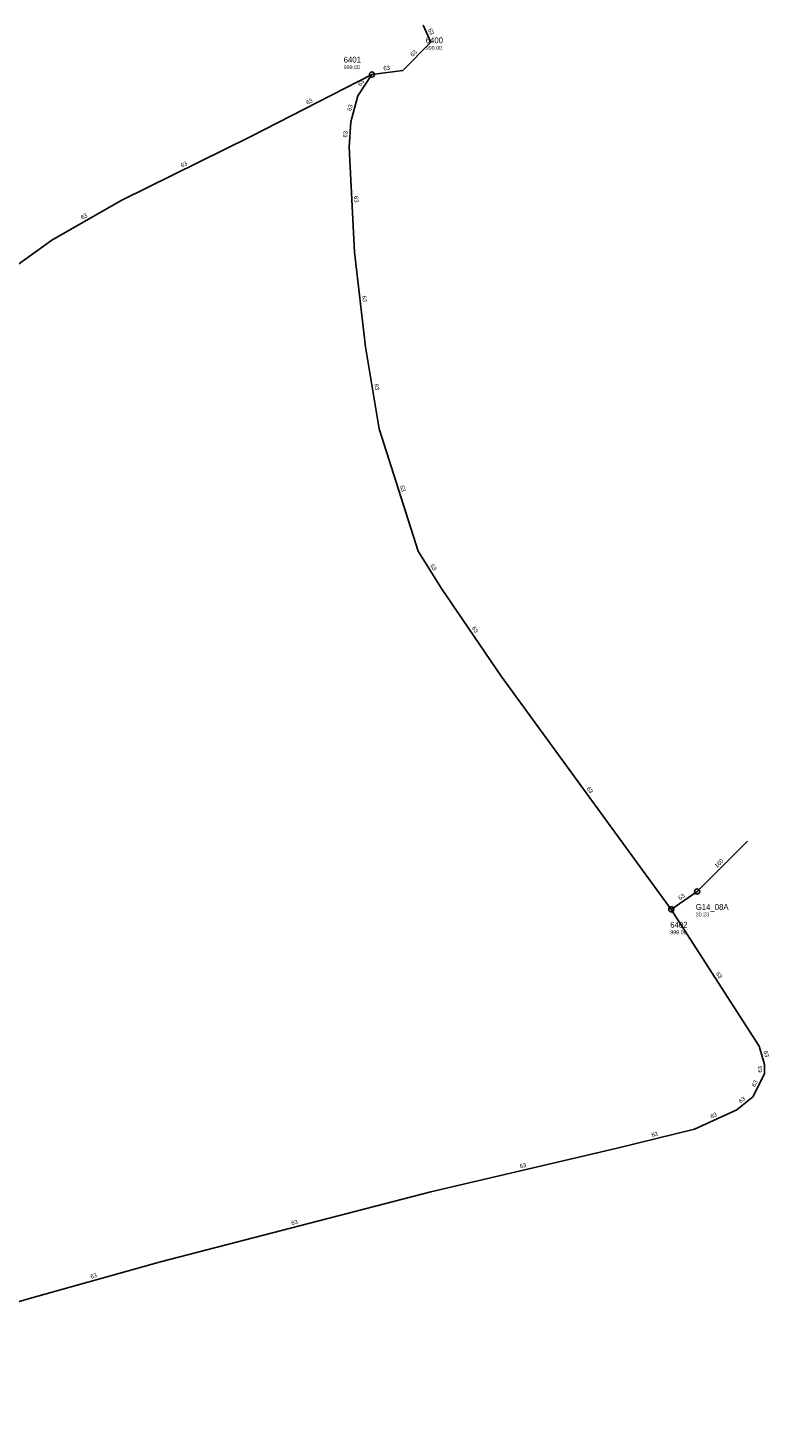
# Model space of a CAD drawing. Header units: metres. Extents: x 179992 to 198392, y 351761 to 369438.
# Tile 8 of 194: x 183454 to 183684, y 352131 to 352566. Entities that reach past the tile are written whole.
import ezdxf

# ---------------------------------------------------------------- set-up
doc = ezdxf.new("R2010")
doc.units = ezdxf.units.M

msp = doc.modelspace()

# ---------------------------------------------------------------- linework, layer by layer
at = {"layer": 'B-WE-RI-PERSLEIDING-POMPPUT'}
msp.add_circle((183661.91, 352298.01), 0.8, dxfattribs=at)
at = {"layer": 'B-WE-RI-PERSLEIDING-RIOOLPUT_INSPECTIEPUT'}
for centre in [(183560.99, 352551.7), (183653.89, 352292.49)]:
    msp.add_circle(centre, 0.8, dxfattribs=at)
at = {"layer": 'B-WE-RI-PERSLEIDING_PP_63', "linetype": 'Continuous'}
for points in [[(183560.99, 352551.7), (183570.53, 352552.944), (183579.311, 352561.725), (183576.85, 352567.07)], [(183560.99, 352551.7), (183523.442, 352532.484), (183483.112, 352512.645), (183461.647, 352500.286), (183443.434, 352487.277), (183431.4, 352476.219), (183393.347, 352437.516), (183380.989, 352423.531), (183369.605, 352415.4), (183356.92, 352409.55)], [(183560.99, 352551.7), (183556.626, 352545.077), (183554.43, 352537.028), (183553.882, 352529.161), (183555.528, 352496.597), (183559.004, 352467.143), (183563.212, 352441.713), (183575.286, 352403.661), (183582.604, 352392.135), (183601.081, 352364.877), (183653.89, 352292.49)], [(183653.89, 352292.49), (183661.91, 352298.01)], [(183653.89, 352292.49), (183681.211, 352249.987), (183682.858, 352244.316), (183682.858, 352241.389), (183679.199, 352234.254), (183674.259, 352230.229), (183661.087, 352224.192), (183637.121, 352218.338), (183579.311, 352204.8), (183495.339, 352183.029), (183454.725, 352171.687), (183387.585, 352151.746), (183322.09, 352131.44)]]:
    msp.add_lwpolyline(points, dxfattribs=at)
at = {"layer": 'B-WE-RI-VWA-RIOOLLEIDING', "linetype": 'Continuous'}
msp.add_lwpolyline([(183661.91, 352298.01), (183677.58, 352313.69)], dxfattribs=at)

# ---------------------------------------------------------------- texts
at = {"layer": 'B-WE-RI-PERSLEIDING_AFM'}
for rotation, p in [(-65.28, (183578.35, 352565.67)), (45, (183573.64, 352557.15)), (7.43, (183564.63, 352552.96)), (56.62, (183557.58, 352547.93)), (27.1, (183540.94, 352542.32)), (74.74, (183554.5, 352540.27)), (86.02, (183553.3, 352532.12)), (26.19, (183502, 352522.79)), (-87.11, (183555.44, 352513.95)), (29.93, (183471.08, 352506.61)), (-83.27, (183557.92, 352483)), (-80.6, (183561.71, 352455.6)), (-72.4, (183569.68, 352423.92)), (-57.59, (183579.03, 352399.2)), (-55.87, (183591.91, 352379.81)), (-53.89, (183627.51, 352329.99)), (34.54, (183656.6, 352295.3)), (-57.27, (183667.64, 352272.55)), (-73.81, (183682.48, 352248.37)), (90, (183682.08, 352241.81)), (62.85, (183679.87, 352237.23)), (39.17, (183675.43, 352232.2)), (24.62, (183666.39, 352227.49)), (13.73, (183647.91, 352221.76)), (13.18, (183607.03, 352212.07)), (14.53, (183536.13, 352194.41)), (15.6, (183473.82, 352177.81))]:
    msp.add_text('63', height=1.3, rotation=rotation, dxfattribs=at).set_placement(p)
at = {"layer": 'B-WE-RI-PERSLEIDING_PUTDEKSELNIVEAU'}
for s, p in [('999.00', (183577.68, 352559.4)), ('999.00', (183552.21, 352553.39)), ('30.23', (183661.49, 352290.29)), ('999.00', (183653.56, 352284.76))]:
    msp.add_text(s, height=1.2, dxfattribs=at).set_placement(p)
at = {"layer": 'B-WE-RI-PERSLEIDING_PUTNUMMER'}
for s, p in [('6400', (183577.68, 352561.44)), ('6401', (183552.21, 352555.43)), ('G14_08A', (183661.49, 352292.33)), ('6402', (183653.56, 352286.8))]:
    msp.add_text(s, height=1.8, dxfattribs=at).set_placement(p)
at = {"layer": 'B-WE-RI-VWA_AFM'}
msp.add_text('160', height=1.3, rotation=45.02, dxfattribs=at).set_placement((183668.09, 352305.3))

doc.saveas('drawing.dxf')
